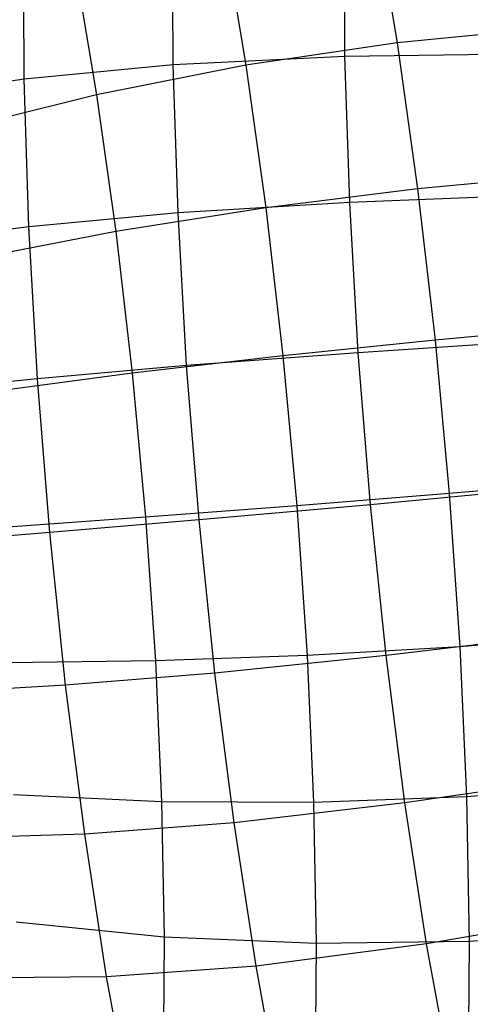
# Model space of a CAD drawing. Extents: x -18.9 to 18.9, y -18.9 to 18.9.
# Tile 40 of 52: x -4.3 to -3.1, y 6.4 to 9. Entities that reach past the tile are written whole.
import ezdxf

# ---------------------------------------------------------------- set-up
doc = ezdxf.new("R2010")
doc.units = 0
doc.header["$LTSCALE"] = 2.54
doc.layers.get('0').update_dxf_attribs({"color": 13, "linetype": 'CONTINUOUS'})

# ---------------------------------------------------------------- blocks, each defined once
blk = doc.blocks.new('SATELLITE-S-SENSOR-8011-80')
at = {"color": 0}
for p, q in [((15.8671, 9.2951, 18.1524), (15.9276, 8.9343, 17.9848)), ((15.8671, 9.2951, 18.1524), (15.9276, 8.9343, 17.9848)), ((15.3444, 8.8773, 23.6023), (15.3424, 9.2453, 23.4355)), ((15.3444, 8.8773, 23.6023), (15.3424, 9.2453, 23.4355)), ((15.7918, 8.8988, 23.637), (15.7899, 9.2612, 23.4728)), ((15.7918, 8.8988, 23.637), (15.7899, 9.2612, 23.4728)), ((15.4741, 9.2289, 18.1422), (15.5333, 8.8761, 17.9784)), ((15.4741, 9.2289, 18.1422), (15.5333, 8.8761, 17.9784)), ((14.9559, 8.8394, 23.5214), (14.9539, 9.206, 23.3553)), ((14.9559, 8.8394, 23.5214), (14.9539, 9.206, 23.3553)), ((15.088, 9.1374, 18.1803), (15.1448, 8.7991, 18.0232)), ((15.088, 9.1374, 18.1803), (15.1448, 8.7991, 18.0232)), ((16.3202, 8.9725, 18.0423), (15.9276, 8.9343, 17.9848)), ((16.3202, 8.9725, 18.0423), (15.9276, 8.9343, 17.9848)), ((15.9276, 8.9343, 17.9848), (15.5333, 8.8761, 17.9784)), ((15.9276, 8.9343, 17.9848), (15.5333, 8.8761, 17.9784)), ((15.9276, 8.9343, 17.9848), (15.9811, 8.5534, 17.8666)), ((15.9276, 8.9343, 17.9848), (15.9811, 8.5534, 17.8666)), ((15.7918, 8.8988, 23.637), (15.3444, 8.8773, 23.6023)), ((15.7918, 8.8988, 23.637), (15.3444, 8.8773, 23.6023)), ((16.241, 8.9047, 23.6298), (15.7918, 8.8988, 23.637)), ((16.241, 8.9047, 23.6298), (15.7918, 8.8988, 23.637)), ((15.804, 8.5182, 23.7523), (15.7918, 8.8988, 23.637)), ((15.804, 8.5182, 23.7523), (15.7918, 8.8988, 23.637)), ((15.3444, 8.8773, 23.6023), (14.9559, 8.8394, 23.5214)), ((15.3444, 8.8773, 23.6023), (14.9559, 8.8394, 23.5214)), ((15.5333, 8.8761, 17.9784), (15.1448, 8.7991, 18.0232)), ((15.5333, 8.8761, 17.9784), (15.1448, 8.7991, 18.0232)), ((15.3568, 8.4907, 23.7194), (15.3444, 8.8773, 23.6023)), ((15.3568, 8.4907, 23.7194), (15.3444, 8.8773, 23.6023)), ((15.5333, 8.8761, 17.9784), (15.5857, 8.5037, 17.8628)), ((15.5333, 8.8761, 17.9784), (15.5857, 8.5037, 17.8628)), ((14.9559, 8.8394, 23.5214), (14.5833, 8.7834, 23.3913)), ((14.9559, 8.8394, 23.5214), (14.5833, 8.7834, 23.3913)), ((14.9682, 8.4545, 23.638), (14.9559, 8.8394, 23.5214)), ((14.9682, 8.4545, 23.638), (14.9559, 8.8394, 23.5214)), ((15.1448, 8.7991, 18.0232), (14.7694, 8.7047, 18.1183)), ((15.1448, 8.7991, 18.0232), (14.7694, 8.7047, 18.1183)), ((15.1448, 8.7991, 18.0232), (15.195, 8.442, 17.9123)), ((15.1448, 8.7991, 18.0232), (15.195, 8.442, 17.9123)), ((16.374, 8.59, 17.9236), (15.9811, 8.5534, 17.8666)), ((16.374, 8.59, 17.9236), (15.9811, 8.5534, 17.8666)), ((15.9811, 8.5534, 17.8666), (15.5857, 8.5037, 17.8628)), ((15.9811, 8.5534, 17.8666), (15.5857, 8.5037, 17.8628)), ((15.9811, 8.5534, 17.8666), (16.0267, 8.1592, 17.7999)), ((15.9811, 8.5534, 17.8666), (16.0267, 8.1592, 17.7999)), ((16.2528, 8.5357, 23.7416), (15.804, 8.5182, 23.7523)), ((16.2528, 8.5357, 23.7416), (15.804, 8.5182, 23.7523)), ((15.5857, 8.5037, 17.8628), (15.195, 8.442, 17.9123)), ((15.5857, 8.5037, 17.8628), (15.195, 8.442, 17.9123)), ((15.804, 8.5182, 23.7523), (15.3568, 8.4907, 23.7194)), ((15.804, 8.5182, 23.7523), (15.3568, 8.4907, 23.7194)), ((15.5857, 8.5037, 17.8628), (15.6302, 8.1183, 17.7976)), ((15.5857, 8.5037, 17.8628), (15.6302, 8.1183, 17.7976)), ((15.8262, 8.1262, 23.8167), (15.804, 8.5182, 23.7523)), ((15.8262, 8.1262, 23.8167), (15.804, 8.5182, 23.7523)), ((15.3568, 8.4907, 23.7194), (14.9682, 8.4545, 23.638)), ((15.3568, 8.4907, 23.7194), (14.9682, 8.4545, 23.638)), ((15.3793, 8.0926, 23.7848), (15.3568, 8.4907, 23.7194)), ((15.3793, 8.0926, 23.7848), (15.3568, 8.4907, 23.7194)), ((14.9682, 8.4545, 23.638), (14.5954, 8.4071, 23.5053)), ((14.9682, 8.4545, 23.638), (14.5954, 8.4071, 23.5053)), ((14.9906, 8.0581, 23.7031), (14.9682, 8.4545, 23.638)), ((14.9906, 8.0581, 23.7031), (14.9682, 8.4545, 23.638)), ((15.195, 8.442, 17.9123), (14.8165, 8.3693, 18.0142)), ((15.195, 8.442, 17.9123), (14.8165, 8.3693, 18.0142)), ((15.195, 8.442, 17.9123), (15.2377, 8.0724, 17.8498)), ((15.195, 8.442, 17.9123), (15.2377, 8.0724, 17.8498)), ((16.4197, 8.1941, 17.8566), (16.0267, 8.1592, 17.7999)), ((16.4197, 8.1941, 17.8566), (16.0267, 8.1592, 17.7999)), ((16.0267, 8.1592, 17.7999), (15.6302, 8.1183, 17.7976)), ((16.0267, 8.1592, 17.7999), (15.6302, 8.1183, 17.7976)), ((16.2743, 8.1557, 23.804), (15.8262, 8.1262, 23.8167)), ((16.2743, 8.1557, 23.804), (15.8262, 8.1262, 23.8167)), ((16.0267, 8.1592, 17.7999), (16.0635, 7.7587, 17.7858)), ((16.0267, 8.1592, 17.7999), (16.0635, 7.7587, 17.7858)), ((15.6302, 8.1183, 17.7976), (15.2377, 8.0724, 17.8498)), ((15.6302, 8.1183, 17.7976), (15.2377, 8.0724, 17.8498)), ((15.8262, 8.1262, 23.8167), (15.3793, 8.0926, 23.7848)), ((15.8262, 8.1262, 23.8167), (15.3793, 8.0926, 23.7848)), ((15.6302, 8.1183, 17.7976), (15.6661, 7.7268, 17.7838)), ((15.6302, 8.1183, 17.7976), (15.6661, 7.7268, 17.7838)), ((15.8579, 7.7298, 23.8289), (15.8262, 8.1262, 23.8167)), ((15.8579, 7.7298, 23.8289), (15.8262, 8.1262, 23.8167)), ((15.3793, 8.0926, 23.7848), (14.9906, 8.0581, 23.7031)), ((15.3793, 8.0926, 23.7848), (14.9906, 8.0581, 23.7031)), ((15.4115, 7.69, 23.7973), (15.3793, 8.0926, 23.7848)), ((15.4115, 7.69, 23.7973), (15.3793, 8.0926, 23.7848)), ((15.2377, 8.0724, 17.8498), (14.8566, 8.0221, 17.9555)), ((15.2377, 8.0724, 17.8498), (14.8566, 8.0221, 17.9555)), ((15.2377, 8.0724, 17.8498), (15.2722, 7.6969, 17.8366)), ((15.2377, 8.0724, 17.8498), (15.2722, 7.6969, 17.8366)), ((14.9906, 8.0581, 23.7031), (14.6173, 8.0195, 23.569)), ((14.9906, 8.0581, 23.7031), (14.6173, 8.0195, 23.569)), ((15.0228, 7.6571, 23.7156), (14.9906, 8.0581, 23.7031)), ((15.0228, 7.6571, 23.7156), (14.9906, 8.0581, 23.7031)), ((16.4566, 7.792, 17.8425), (16.0635, 7.7587, 17.7858)), ((16.4566, 7.792, 17.8425), (16.0635, 7.7587, 17.7858)), ((16.0635, 7.7587, 17.7858), (15.6661, 7.7268, 17.7838)), ((16.0635, 7.7587, 17.7858), (15.6661, 7.7268, 17.7838)), ((16.3051, 7.7714, 23.8159), (15.8579, 7.7298, 23.8289)), ((16.3051, 7.7714, 23.8159), (15.8579, 7.7298, 23.8289)), ((16.0635, 7.7587, 17.7858), (16.0908, 7.3591, 17.8247)), ((16.0635, 7.7587, 17.7858), (16.0908, 7.3591, 17.8247)), ((15.8579, 7.7298, 23.8289), (15.4115, 7.69, 23.7973)), ((15.8579, 7.7298, 23.8289), (15.4115, 7.69, 23.7973)), ((15.8987, 7.3361, 23.7889), (15.8579, 7.7298, 23.8289)), ((15.8987, 7.3361, 23.7889), (15.8579, 7.7298, 23.8289)), ((15.6661, 7.7268, 17.7838), (15.2722, 7.6969, 17.8366)), ((15.6661, 7.7268, 17.7838), (15.2722, 7.6969, 17.8366)), ((15.6661, 7.7268, 17.7838), (15.6929, 7.3362, 17.8218)), ((15.6661, 7.7268, 17.7838), (15.6929, 7.3362, 17.8218)), ((15.2722, 7.6969, 17.8366), (14.889, 7.6695, 17.9431)), ((15.2722, 7.6969, 17.8366), (14.889, 7.6695, 17.9431)), ((15.4115, 7.69, 23.7973), (15.0228, 7.6571, 23.7156)), ((15.4115, 7.69, 23.7973), (15.0228, 7.6571, 23.7156)), ((15.2722, 7.6969, 17.8366), (15.2978, 7.3222, 17.873)), ((15.2722, 7.6969, 17.8366), (15.2978, 7.3222, 17.873)), ((15.453, 7.2901, 23.7566), (15.4115, 7.69, 23.7973)), ((15.453, 7.2901, 23.7566), (15.4115, 7.69, 23.7973)), ((15.0228, 7.6571, 23.7156), (14.6487, 7.6275, 23.5811)), ((15.0228, 7.6571, 23.7156), (14.6487, 7.6275, 23.5811)), ((15.064, 7.2589, 23.6751), (15.0228, 7.6571, 23.7156)), ((15.064, 7.2589, 23.6751), (15.0228, 7.6571, 23.7156)), ((16.3447, 7.3896, 23.7771), (15.8987, 7.3361, 23.7889)), ((16.3447, 7.3896, 23.7771), (15.8987, 7.3361, 23.7889)), ((16.4841, 7.3907, 17.8815), (16.0908, 7.3591, 17.8247)), ((16.4841, 7.3907, 17.8815), (16.0908, 7.3591, 17.8247)), ((16.0908, 7.3591, 17.8247), (15.6929, 7.3362, 17.8218)), ((16.0908, 7.3591, 17.8247), (15.6929, 7.3362, 17.8218)), ((16.0908, 7.3591, 17.8247), (16.1082, 6.9676, 17.9158)), ((16.0908, 7.3591, 17.8247), (16.1082, 6.9676, 17.9158)), ((15.2978, 7.3222, 17.873), (14.9131, 7.3176, 17.9773)), ((15.2978, 7.3222, 17.873), (14.9131, 7.3176, 17.9773)), ((15.6929, 7.3362, 17.8218), (15.2978, 7.3222, 17.873)), ((15.6929, 7.3362, 17.8218), (15.2978, 7.3222, 17.873)), ((15.2978, 7.3222, 17.873), (15.3141, 6.9551, 17.9584)), ((15.2978, 7.3222, 17.873), (15.3141, 6.9551, 17.9584)), ((15.8987, 7.3361, 23.7889), (15.453, 7.2901, 23.7566)), ((15.8987, 7.3361, 23.7889), (15.453, 7.2901, 23.7566)), ((15.6929, 7.3362, 17.8218), (15.7099, 6.9533, 17.9109)), ((15.6929, 7.3362, 17.8218), (15.7099, 6.9533, 17.9109)), ((15.9478, 6.9521, 23.6973), (15.8987, 7.3361, 23.7889)), ((15.9478, 6.9521, 23.6973), (15.8987, 7.3361, 23.7889)), ((15.453, 7.2901, 23.7566), (15.064, 7.2589, 23.6751)), ((15.453, 7.2901, 23.7566), (15.064, 7.2589, 23.6751)), ((15.5028, 6.9, 23.6636), (15.453, 7.2901, 23.7566)), ((15.5028, 6.9, 23.6636), (15.453, 7.2901, 23.7566)), ((15.064, 7.2589, 23.6751), (14.689, 7.2382, 23.5415)), ((15.064, 7.2589, 23.6751), (14.689, 7.2382, 23.5415)), ((15.1137, 6.8705, 23.5824), (15.064, 7.2589, 23.6751)), ((15.1137, 6.8705, 23.5824), (15.064, 7.2589, 23.6751)), ((16.3923, 7.0173, 23.6883), (15.9478, 6.9521, 23.6973)), ((16.3923, 7.0173, 23.6883), (15.9478, 6.9521, 23.6973)), ((16.5016, 6.9975, 17.973), (16.1082, 6.9676, 17.9158)), ((16.5016, 6.9975, 17.973), (16.1082, 6.9676, 17.9158)), ((15.3141, 6.9551, 17.9584), (14.9284, 6.9728, 18.0575)), ((15.3141, 6.9551, 17.9584), (14.9284, 6.9728, 18.0575)), ((16.1082, 6.9676, 17.9158), (15.7099, 6.9533, 17.9109)), ((16.1082, 6.9676, 17.9158), (15.7099, 6.9533, 17.9109)), ((16.1082, 6.9676, 17.9158), (16.1154, 6.591, 18.0574)), ((16.1082, 6.9676, 17.9158), (16.1154, 6.591, 18.0574)), ((15.3141, 6.9551, 17.9584), (15.3208, 6.602, 18.0912)), ((15.7099, 6.9533, 17.9109), (15.3141, 6.9551, 17.9584)), ((15.3141, 6.9551, 17.9584), (15.3208, 6.602, 18.0912)), ((15.7099, 6.9533, 17.9109), (15.3141, 6.9551, 17.9584)), ((15.9478, 6.9521, 23.6973), (15.5028, 6.9, 23.6636)), ((15.9478, 6.9521, 23.6973), (15.5028, 6.9, 23.6636)), ((15.7099, 6.9533, 17.9109), (15.7169, 6.5852, 18.0494)), ((15.7099, 6.9533, 17.9109), (15.7169, 6.5852, 18.0494)), ((16.0043, 6.5846, 23.5557), (15.9478, 6.9521, 23.6973)), ((16.0043, 6.5846, 23.5557), (15.9478, 6.9521, 23.6973)), ((15.5028, 6.9, 23.6636), (15.1137, 6.8705, 23.5824)), ((15.5028, 6.9, 23.6636), (15.1137, 6.8705, 23.5824)), ((15.5602, 6.5267, 23.5198), (15.5028, 6.9, 23.6636)), ((15.5602, 6.5267, 23.5198), (15.5028, 6.9, 23.6636)), ((15.1137, 6.8705, 23.5824), (14.7376, 6.8584, 23.4509)), ((15.1137, 6.8705, 23.5824), (14.7376, 6.8584, 23.4509)), ((15.1708, 6.4988, 23.4392), (15.1137, 6.8705, 23.5824)), ((15.1708, 6.4988, 23.4392), (15.1137, 6.8705, 23.5824)), ((16.4471, 6.661, 23.551), (16.0043, 6.5846, 23.5557)), ((16.4471, 6.661, 23.551), (16.0043, 6.5846, 23.5557)), ((15.3208, 6.602, 18.0912), (14.9347, 6.6411, 18.1822)), ((15.3208, 6.602, 18.0912), (14.9347, 6.6411, 18.1822)), ((15.3208, 6.602, 18.0912), (15.3178, 6.2693, 18.2691)), ((15.3208, 6.602, 18.0912), (15.3178, 6.2693, 18.2691)), ((15.7169, 6.5852, 18.0494), (15.3208, 6.602, 18.0912)), ((15.7169, 6.5852, 18.0494), (15.3208, 6.602, 18.0912)), ((16.5088, 6.6193, 18.1152), (16.1154, 6.591, 18.0574)), ((16.5088, 6.6193, 18.1152), (16.1154, 6.591, 18.0574)), ((16.0043, 6.5846, 23.5557), (15.5602, 6.5267, 23.5198)), ((16.0043, 6.5846, 23.5557), (15.5602, 6.5267, 23.5198)), ((15.7169, 6.5852, 18.0494), (15.7138, 6.2383, 18.2349)), ((15.7169, 6.5852, 18.0494), (15.7138, 6.2383, 18.2349)), ((16.1154, 6.591, 18.0574), (15.7169, 6.5852, 18.0494)), ((16.1154, 6.591, 18.0574), (15.7169, 6.5852, 18.0494)), ((16.0673, 6.2402, 23.3667), (16.0043, 6.5846, 23.5557)), ((16.0673, 6.2402, 23.3667), (16.0043, 6.5846, 23.5557)), ((16.1154, 6.591, 18.0574), (16.1122, 6.2361, 18.2471)), ((16.1154, 6.591, 18.0574), (16.1122, 6.2361, 18.2471)), ((15.5602, 6.5267, 23.5198), (15.1708, 6.4988, 23.4392)), ((15.5602, 6.5267, 23.5198), (15.1708, 6.4988, 23.4392)), ((15.6242, 6.1769, 23.3278), (15.5602, 6.5267, 23.5198)), ((15.6242, 6.1769, 23.3278), (15.5602, 6.5267, 23.5198)), ((15.1708, 6.4988, 23.4392), (14.7935, 6.495, 23.311)), ((15.1708, 6.4988, 23.4392), (14.7935, 6.495, 23.311)), ((15.2345, 6.1505, 23.2481), (15.1708, 6.4988, 23.4392)), ((15.2345, 6.1505, 23.2481), (15.1708, 6.4988, 23.4392))]:
    blk.add_line(p, q, dxfattribs=at)

msp = doc.modelspace()

# ---------------------------------------------------------------- block references
at = {"color": 0}
msp.add_blockref('SATELLITE-S-SENSOR-8011-80', (-19.2, 0, -7.8), dxfattribs=at)

doc.saveas('drawing.dxf')
